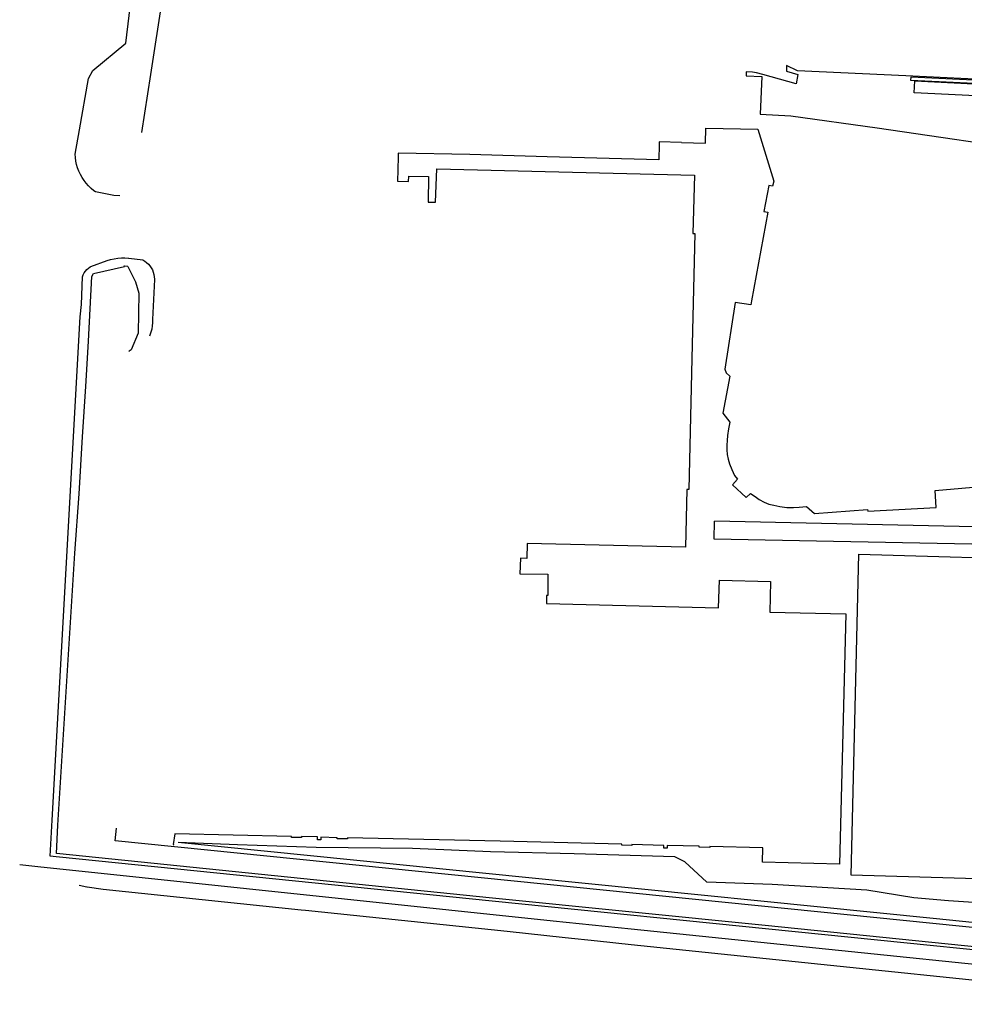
# Model space of a CAD drawing. Extents: x 165936 to 168762, y 445225 to 450407.
# Tile 50 of 69: x 167810 to 168104, y 448781 to 449088. Entities that reach past the tile are written whole.
import ezdxf

# ---------------------------------------------------------------- set-up
doc = ezdxf.new("R2010")
doc.units = 0
doc.header["$LTSCALE"] = 4
for name, color, linetype in [('G_BTD', 3, 'CONTINUOUS'), ('G_OTD', 32, 'CONTINUOUS'), ('G_OWT', 6, 'CONTINUOUS'), ('G_WGD', 7, 'CONTINUOUS'), ('G_WTD', 5, 'CONTINUOUS')]:
    doc.layers.add(name, color=color, linetype=linetype)

msp = doc.modelspace()

# ---------------------------------------------------------------- linework, layer by layer
at = {"layer": 'G_BTD', "linetype": 'Continuous', "transparency": 33554687}
for points in [[(168145.507, 449067.2), (168085.51, 449070.092), (168051.856, 449071.738), (168048.423, 449073.404), (168048.376, 449071.591), (168051.889, 449070.52), (168051.355, 449067.649), (168041.013, 449070.552), (168039.045, 449071.055), (168037.839, 449071.298), (168035.858, 449071.356), (168035.821, 449070.092), (168040.708, 449069.887), (168040.212, 449058.241), (168049.716, 449057.72), (168076.665, 449053.893), (168129.032, 449046.298)], [(168144.19, 449065.962), (168087.117, 449068.68), (168087.17, 449069.789), (168145.297, 449067.021), (168145.227, 449065.371), (168144.167, 449065.416), (168144.19, 449065.962)], [(168135.066, 449062.519), (168088.18, 449064.879), (168088.344, 449068.552), (168135.267, 449066.227), (168135.066, 449062.519)], [(168015.696, 449049.351), (168008.788, 449049.534), (168008.768, 449048.705), (168008.656, 449044.011), (167973.903, 449044.886), (167949.767, 449045.586), (167927.481, 449046.006), (167927.46, 449045.002), (167927.375, 449040.868), (167927.301, 449037.275), (167930.746, 449037.253), (167930.764, 449038.896), (167936.886, 449038.831), (167936.8, 449030.769), (167939.165, 449030.743), (167939.486, 449041.182), (168019.746, 449039.231), (168019.251, 449020.996), (168019.849, 449020.986), (168018.911, 448982.049), (168017.943, 448941.226), (168017.331, 448941.234), (168016.928, 448923.27), (167967.685, 448924.473), (167967.513, 448919.798), (167965.534, 448919.841), (167965.396, 448915.033), (167974.119, 448914.93), (167974.091, 448912.601), (167974.07, 448910.803), (167974.063, 448910.212), (167974.039, 448908.258), (167973.715, 448908.26), (167973.648, 448905.779), (168027.237, 448904.386), (168027.5, 448912.986), (168043.46, 448912.63), (168043.245, 448903.076), (168066.888, 448902.479), (168064.938, 448824.585), (168040.882, 448825.14), (168040.978, 448829.654), (168024.517, 448830.002), (168024.51, 448829.702), (168021.159, 448829.828), (168021.171, 448830.138), (168011.28, 448830.378), (168011.274, 448829.478), (168010.172, 448829.485), (168010.178, 448830.385), (168000.281, 448830.647), (168000.273, 448830.347), (167997.076, 448830.436), (167997.085, 448830.741), (167959.235, 448831.675), (167911.691, 448832.74), (167911.687, 448832.44), (167908.497, 448832.482), (167908.499, 448832.782), (167903.453, 448832.979), (167903.439, 448832.079), (167902.415, 448832.095), (167902.429, 448833.004), (167897.446, 448833.122), (167897.447, 448832.822), (167894.256, 448832.815), (167894.255, 448833.115), (167858.004, 448834.04), (167857.437, 448830.631), (167857.622, 448830.612)], [(168188.805, 448922.657), (168157.977, 448923.244), (168157.969, 448922.556), (168154.363, 448922.599), (168154.371, 448923.313), (168138.325, 448923.619), (168062.993, 448925.055), (168025.881, 448925.763), (168025.983, 448931.393)], [(168132.645, 448819.199), (168068.572, 448821.104), (168070.945, 448921.125), (168134.981, 448919.288), (168132.645, 448819.199)], [(168208.704, 448813.827), (168206.256, 448811.958), (168200.426, 448812.388), (168190.359, 448812.508), (168188.737, 448811.652), (168185.372, 448809.867), (168158.623, 448810.912), (168158.73, 448814.218), (168113.187, 448815.467), (168112.869, 448812.156), (168098.782, 448813.158), (168088.048, 448814.017), (168073.405, 448816.453), (168043.878, 448818.209), (168023.607, 448818.953), (168016.707, 448825.293), (168013.579, 448826.86), (167982.334, 448827.784), (167956.203, 448828.422), (167931.913, 448829.437), (167901.994, 448829.69), (167877.436, 448830.553), (167858.982, 448831.327)]]:
    msp.add_lwpolyline(points, dxfattribs=at)
at = {"layer": 'G_OTD', "linetype": 'Continuous', "transparency": 33554687}
for points in [[(168015.696, 449049.351), (168023.199, 449049.204), (168023.281, 449053.857), (168039.415, 449053.541), (168044.424, 449037.305), (168044.059, 449035.721), (168042.89, 449035.925), (168041.344, 449027.889), (168042.589, 449027.698), (168037.485, 449000), (168037.259, 448998.771), (168032.376, 448999.502), (168029.158, 448978.801), (168029.633, 448977.638), (168030.791, 448976.596), (168028.587, 448965.015), (168030.698, 448962.275), (168030.347, 448960.12), (168030.034, 448958.053), (168029.868, 448956.579), (168029.767, 448955.125), (168029.841, 448953.577), (168029.945, 448952.127), (168030.204, 448950.747), (168030.654, 448949.286), (168031.354, 448947.498), (168032.245, 448945.658), (168033.124, 448944.509), (168031.552, 448942.731), (168035.86, 448938.761), (168037.163, 448940.034), (168038.61, 448939.064), (168039.927, 448938.155), (168041.444, 448937.316), (168042.891, 448936.712), (168044.468, 448936.342), (168046.324, 448935.959), (168048.462, 448935.709), (168050.548, 448935.658), (168052.329, 448935.773), (168054.583, 448935.928), (168057.081, 448933.813), (168073.624, 448935.062), (168073.662, 448934.554), (168094.949, 448935.638), (168094.677, 448940.966), (168150.381, 448945.853)], [(168188.805, 448922.657), (168188.826, 448922.873), (168188.885, 448926.911), (168188.905, 448927.936), (168158.04, 448928.588), (168154.434, 448928.631), (168025.983, 448931.393)]]:
    msp.add_lwpolyline(points, dxfattribs=at)
at = {"layer": 'G_OWT', "linetype": 'Continuous', "transparency": 33554687}
for points in [[(168145.415, 448793.865), (167956.72, 448812.973), (167821.063, 448826.823), (167819.188, 448827.014), (167819.811, 448838.203), (167828.538, 448995.059), (167828.864, 448998.89), (167829.19, 449007.553), (167829.433, 449008.169), (167829.749, 449008.752), (167830.132, 449009.292), (167830.578, 449009.783), (167831.079, 449010.216), (167831.629, 449010.585), (167831.833, 449010.699), (167836.885, 449012.625), (167837.97, 449012.936), (167839.075, 449013.169), (167840.193, 449013.324), (167841.319, 449013.399), (167842.448, 449013.394), (167843.574, 449013.309), (167843.614, 449013.305), (167847.965, 449012.799), (167848.599, 449012.427), (167849.189, 449011.989), (167849.728, 449011.489), (167850.209, 449010.933), (167850.627, 449010.328), (167850.977, 449009.682), (167851.254, 449009.002), (167851.456, 449008.295), (167851.581, 449007.57), (167851.625, 449006.837), (167851.625, 449006.712), (167851.008, 448994.211), (167851.01, 448993.21), (167850.932, 448992.211), (167850.774, 448991.222), (167850.538, 448990.249), (167850.226, 448989.298), (167850.128, 448989.046)], [(168205.617, 448800.723), (168205.198, 448800.459), (168203.479, 448799.856), (168202.424, 448799.701), (168200.963, 448799.828), (168188.489, 448802.762), (168185.146, 448803.16), (168183.258, 448803.283), (168178.832, 448803.398), (168177.831, 448803.398), (168176.858, 448803.33), (168172.777, 448802.805), (168171, 448802.406), (168167.977, 448801.31), (168164.277, 448800.423), (168159.843, 448800.909), (168094.071, 448807.584), (167968.184, 448820.298), (167858.982, 448831.327)]]:
    msp.add_lwpolyline(points, dxfattribs=at)
at = {"layer": 'G_WGD', "linetype": 'Continuous', "transparency": 33554687}
for points in [[(168198.627, 448783.821), (168183.622, 448785.423), (168000, 448804.263), (167975.718, 448806.754), (167815.323, 448823.741), (167809.669, 448824.313)], [(168178.226, 448780.88), (168000, 448799.45), (167989.524, 448800.542), (167979.444, 448801.55), (167961.38, 448803.588), (167898.596, 448810.102), (167897.327, 448810.234), (167835.642, 448816.634), (167830.694, 448817.354), (167830.55, 448817.383), (167828.146, 448817.863)]]:
    msp.add_lwpolyline(points, dxfattribs=at)
at = {"layer": 'G_WTD', "linetype": 'Continuous', "transparency": 33554687}
for points in [[(167840.871, 449032.739), (167838.93, 449032.83), (167833.216, 449033.978), (167832.716, 449034.355), (167831.876, 449035.067), (167831.089, 449035.838), (167830.36, 449036.665), (167829.693, 449037.542), (167829.092, 449038.465), (167828.559, 449039.429), (167828.097, 449040.43), (167827.71, 449041.461), (167827.398, 449042.518), (167827.163, 449043.594), (167827.007, 449044.685), (167826.931, 449045.784), (167828.306, 449053.278), (167831.108, 449069.34), (167832.412, 449071.763), (167842.734, 449080.286), (167850.544, 449145.909)], [(167854.042, 449094.247), (167850.428, 449070.585), (167847.563, 449052.473)], [(168145.516, 448794.86), (168041.743, 448805.384), (167956.822, 448813.968), (167821.139, 448827.821), (167821.496, 448836.708), (167826.883, 448921.434), (167828.137, 448939.911), (167829.21, 448957.691), (167830.249, 448973.316), (167831.113, 448987.43), (167832.142, 449007.674), (167832.621, 449008.55), (167842.281, 449010.695), (167842.212, 449010.941), (167843.239, 449010.852), (167843.322, 449010.73), (167845.72, 449005.952), (167846.803, 449002.444), (167846.588, 448989.948), (167844.362, 448984.763), (167843.697, 448984.413), (167843.616, 448984.184)], [(168159.643, 448799.422), (168093.92, 448806.092), (168058.046, 448809.715), (167839.363, 448831.801), (167839.765, 448835.781)]]:
    msp.add_lwpolyline(points, dxfattribs=at)

doc.saveas('drawing.dxf')
